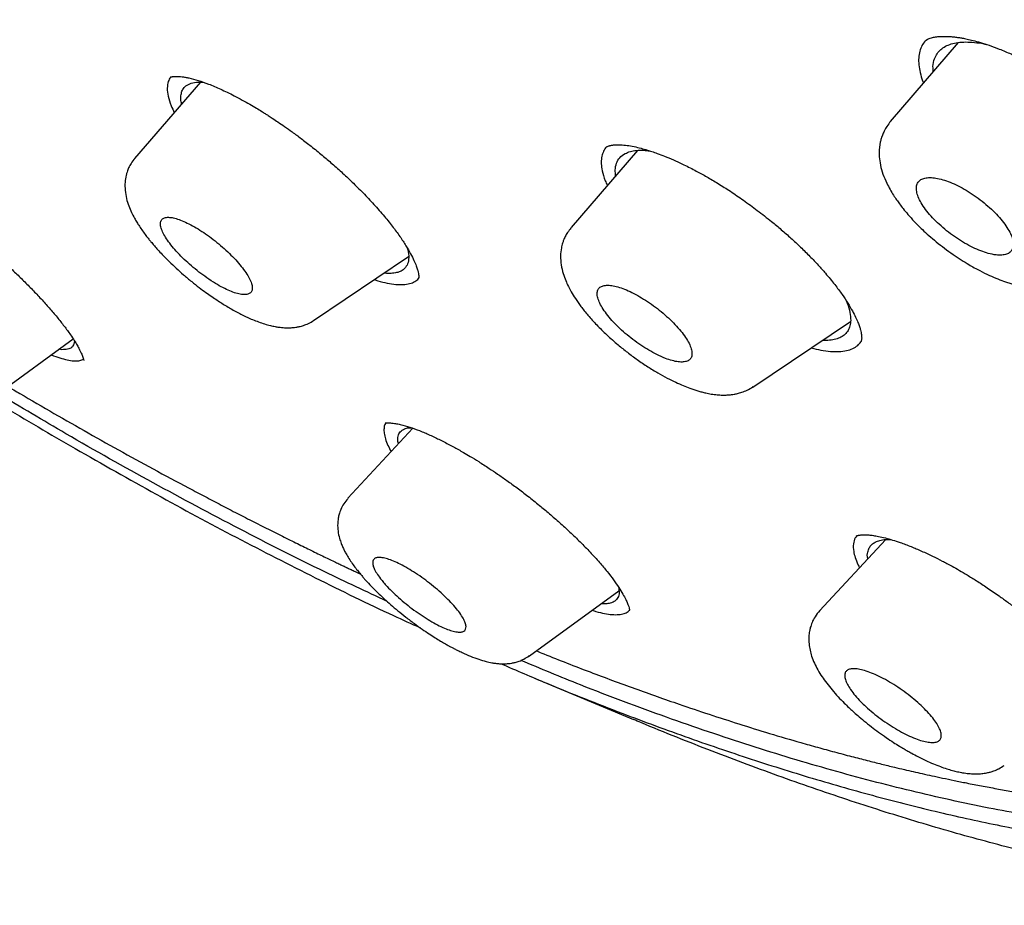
# Model space of a CAD drawing. Header units: millimetres. Extents: x 8 to 827, y 12 to 1643.
# Tile 37 of 134: x 704 to 719, y 555 to 569. Entities that reach past the tile are written whole.
import ezdxf

# ---------------------------------------------------------------- set-up
doc = ezdxf.new("R2010")
doc.units = ezdxf.units.MM

msp = doc.modelspace()

# ---------------------------------------------------------------- linework, layer by layer
at = {"color": 7, "linetype": 'Continuous', "lineweight": 30}
for p, q in [((718.657, 568.736), (717.579, 567.487)), ((706.653, 568.107), (705.611, 566.898)), ((717.584, 567.483), (717.588, 567.487)), ((713.578, 567.026), (712.525, 565.805)), ((712.523, 565.795), (712.528, 565.803)), ((708.446, 564.332), (709.951, 565.344)), ((715.404, 563.275), (716.953, 564.316)), ((703.273, 563.047), (704.638, 564.042)), ((704.458, 563.87), (704.412, 563.877)), ((715.403, 563.284), (715.4, 563.282)), ((710.02, 562.626), (708.988, 561.518)), ((717.512, 560.864), (716.461, 559.735)), ((711.865, 559.019), (713.283, 560.052)), ((711.86, 559.025), (711.857, 559.022)), ((711.947, 558.666), (713.514, 558.012))]:
    msp.add_line(p, q, dxfattribs=at)
for points, knots in [([(684.195, 643.093), (684.804, 642.736), (686.021, 642.021), (687.869, 640.853), (689.729, 639.619), (691.599, 638.315), (693.475, 636.945), (695.355, 635.51), (697.338, 633.931), (699.421, 632.197), (701.597, 630.301), (703.757, 628.333), (705.894, 626.299), (708.004, 624.205), (709.982, 622.158), (711.83, 620.171), (713.549, 618.257), (715.234, 616.312), (716.881, 614.342), (718.487, 612.349), (720.049, 610.337), (721.564, 608.311), (723.03, 606.274), (724.444, 604.229), (725.803, 602.182), (727.105, 600.135), (728.348, 598.092), (729.528, 596.057), (730.706, 593.922), (731.864, 591.693), (732.987, 589.38), (734.014, 587.101), (734.943, 584.86), (735.771, 582.664), (736.461, 580.62), (737.028, 578.725), (737.486, 576.975), (737.864, 575.272), (738.163, 573.62), (738.381, 572.023), (738.518, 570.481), (738.575, 568.999), (738.551, 567.579), (738.446, 566.224), (738.26, 564.937), (737.992, 563.72), (737.644, 562.577), (737.216, 561.508), (736.681, 560.46), (736.025, 559.451), (735.233, 558.5), (734.339, 557.66), (733.344, 556.936), (732.258, 556.32), (731.453, 556.009), (731.051, 555.854)], [0, 0, 0, 0, 0.017859, 0.035717, 0.053574, 0.07143, 0.089287, 0.107143, 0.125, 0.145832, 0.166666, 0.1875, 0.208333, 0.229166, 0.249999, 0.267856, 0.285713, 0.303571, 0.321429, 0.339287, 0.357144, 0.375001, 0.392858, 0.410715, 0.428572, 0.446429, 0.464286, 0.482143, 0.500002, 0.520835, 0.541668, 0.562501, 0.583334, 0.604167, 0.624999, 0.642856, 0.660713, 0.678571, 0.696428, 0.714286, 0.732144, 0.750003, 0.76786, 0.785718, 0.803575, 0.821433, 0.839289, 0.857146, 0.875003, 0.895835, 0.916668, 0.9375, 0.958333, 0.979167, 1, 1, 1, 1]), ([(711.416, 558.896), (711.658, 558.791), (712.303, 558.512), (713.297, 558.121), (714.398, 557.714), (715.447, 557.358), (716.478, 557.038), (717.49, 556.755), (718.484, 556.508), (719.491, 556.292), (720.506, 556.11), (721.525, 555.968), (722.514, 555.872), (723.474, 555.821), (724.404, 555.816), (725.305, 555.855), (726.153, 555.938), (726.949, 556.06), (727.692, 556.215), (728.407, 556.409), (729.093, 556.64), (729.75, 556.908), (730.396, 557.222), (731.028, 557.585), (731.639, 558.002), (732.214, 558.462), (732.751, 558.965), (733.251, 559.51), (733.715, 560.098), (734.13, 560.712), (734.498, 561.345), (734.821, 561.992), (735.109, 562.67), (735.362, 563.379), (735.581, 564.12), (735.77, 564.914), (735.926, 565.763), (736.045, 566.671), (736.123, 567.614), (736.16, 568.59), (736.156, 569.602), (736.11, 570.649), (736.026, 571.699), (735.907, 572.746), (735.758, 573.784), (735.574, 574.842), (735.356, 575.922), (735.103, 577.023), (734.808, 578.177), (734.467, 579.385), (734.076, 580.648), (733.646, 581.933), (733.175, 583.239), (732.665, 584.568), (732.115, 585.917), (731.545, 587.245), (730.96, 588.545), (730.363, 589.813), (729.738, 591.089), (729.083, 592.371), (728.4, 593.661), (727.699, 594.938), (726.981, 596.202), (726.249, 597.45), (725.493, 598.703), (724.711, 599.96), (723.904, 601.221), (723.072, 602.486), (722.218, 603.75), (721.332, 605.031), (720.414, 606.323), (719.463, 607.628), (718.492, 608.927), (717.501, 610.219), (716.49, 611.505), (715.476, 612.764), (714.46, 613.995), (713.443, 615.198), (712.411, 616.393), (711.362, 617.579), (710.297, 618.756), (709.216, 619.925), (708.124, 621.079), (707.007, 622.233), (705.869, 623.384), (704.706, 624.532), (703.535, 625.66), (702.357, 626.767), (701.171, 627.855), (699.997, 628.904), (698.837, 629.916), (697.692, 630.89), (696.542, 631.843), (695.389, 632.774), (694.231, 633.685), (693.07, 634.574), (691.908, 635.439), (690.731, 636.291), (689.543, 637.127), (688.343, 637.944), (687.15, 638.729), (685.965, 639.482), (684.785, 640.206), (684.005, 640.662), (683.615, 640.89)], [0, 0, 0, 0, 0.00639, 0.016989, 0.026671, 0.036337, 0.045995, 0.055652, 0.065316, 0.074994, 0.085633, 0.096237, 0.106817, 0.117382, 0.127943, 0.138508, 0.149126, 0.158849, 0.168552, 0.178245, 0.187933, 0.197625, 0.207329, 0.217878, 0.228413, 0.238945, 0.249483, 0.260038, 0.270621, 0.28129, 0.291053, 0.300782, 0.310486, 0.320172, 0.329851, 0.339529, 0.350051, 0.360563, 0.371077, 0.381602, 0.392152, 0.402737, 0.413392, 0.423138, 0.432854, 0.442549, 0.452233, 0.461915, 0.471604, 0.482129, 0.492651, 0.503183, 0.513736, 0.524323, 0.534955, 0.545599, 0.555315, 0.565002, 0.574668, 0.584322, 0.593972, 0.603629, 0.612857, 0.622086, 0.631321, 0.640571, 0.649843, 0.659144, 0.668482, 0.677756, 0.687433, 0.697091, 0.706738, 0.716382, 0.726031, 0.735693, 0.744913, 0.75414, 0.763381, 0.772642, 0.78193, 0.791251, 0.800613, 0.809891, 0.819571, 0.829235, 0.838889, 0.848542, 0.858201, 0.867874, 0.877085, 0.8863, 0.895527, 0.904771, 0.91404, 0.923339, 0.932676, 0.941978, 0.951683, 0.961365, 0.97103, 0.980686, 0.99034, 1, 1, 1, 1]), ([(734.383, 578.234), (734.505, 577.762), (734.749, 576.818), (735.046, 575.444), (735.291, 574.103), (735.481, 572.796), (735.615, 571.525), (735.693, 570.315), (735.718, 569.168), (735.692, 568.085), (735.616, 567.044), (735.49, 566.043), (735.311, 565.067), (735.077, 564.121), (734.783, 563.208), (734.435, 562.346), (734.031, 561.534), (733.573, 560.773), (733.071, 560.078), (732.531, 559.449), (731.956, 558.884), (731.335, 558.369), (730.669, 557.906), (729.946, 557.489), (729.165, 557.121), (728.323, 556.805), (727.432, 556.549), (726.493, 556.353), (725.507, 556.217), (724.5, 556.142), (723.478, 556.126), (722.444, 556.164), (721.378, 556.256), (720.279, 556.402), (719.127, 556.605), (717.921, 556.87), (716.66, 557.2), (715.365, 557.59), (714.036, 558.042), (712.824, 558.492), (712.045, 558.817), (711.729, 558.948)], [0, 0, 0, 0, 0.026406, 0.052778, 0.079155, 0.105578, 0.132088, 0.158693, 0.183714, 0.208678, 0.233619, 0.25857, 0.283563, 0.30986, 0.336145, 0.362457, 0.388831, 0.415305, 0.441873, 0.466876, 0.491843, 0.516804, 0.541789, 0.566827, 0.593084, 0.619384, 0.64576, 0.672247, 0.698879, 0.725481, 0.750421, 0.775307, 0.800167, 0.825029, 0.84992, 0.876168, 0.902454, 0.928812, 0.955275, 0.981875, 1, 1, 1, 1]), ([(718.157, 568.779), (718.146, 568.768), (718.11, 568.736), (718.072, 568.668), (718.04, 568.575), (718.028, 568.469), (718.035, 568.353), (718.059, 568.23), (718.091, 568.141), (718.107, 568.098)], [0, 0, 0, 0, 0.076808, 0.2309534, 0.3857048, 0.5424731, 0.6981289, 0.8523765, 1, 1, 1, 1]), ([(718.133, 568.762), (718.143, 568.769), (718.161, 568.784), (718.196, 568.799), (718.231, 568.81), (718.265, 568.818), (718.299, 568.824), (718.335, 568.829), (718.385, 568.833), (718.449, 568.834), (718.524, 568.831), (718.596, 568.824), (718.661, 568.816), (718.727, 568.805), (718.803, 568.79), (718.898, 568.768), (719.014, 568.737), (719.153, 568.692), (719.315, 568.632), (719.501, 568.553), (719.713, 568.453), (719.926, 568.339), (720.136, 568.217), (720.338, 568.09), (720.55, 567.947), (720.69, 567.842), (720.762, 567.788)], [0, 0, 0, 0, 0.049873, 0.091793, 0.125658, 0.151344, 0.17336, 0.195478, 0.217699, 0.256597, 0.291898, 0.32225, 0.348487, 0.370408, 0.39813, 0.431656, 0.470975, 0.516068, 0.567003, 0.623908, 0.686901, 0.756061, 0.81199, 0.871349, 0.934055, 1, 1, 1, 1]), ([(718.263, 568.279), (718.261, 568.305), (718.254, 568.379), (718.278, 568.471), (718.321, 568.56), (718.379, 568.626), (718.454, 568.678), (718.546, 568.716), (718.654, 568.739), (718.776, 568.747), (718.914, 568.738), (719.028, 568.725), (719.101, 568.707), (719.119, 568.702)], [0, 0, 0, 0, 0.067281, 0.19677, 0.294398, 0.390552, 0.486214, 0.582382, 0.677931, 0.773408, 0.869819, 0.968138, 1, 1, 1, 1]), ([(706.187, 568.191), (706.184, 568.189), (706.164, 568.169), (706.14, 568.113), (706.122, 568.017), (706.139, 567.887), (706.178, 567.757), (706.222, 567.664), (706.24, 567.627)], [0, 0, 0, 0, 0.026516, 0.193227, 0.412634, 0.632627, 0.856648, 1, 1, 1, 1]), ([(706.177, 568.188), (706.179, 568.189), (706.181, 568.19), (706.189, 568.192), (706.199, 568.193), (706.21, 568.195), (706.225, 568.197), (706.247, 568.199), (706.276, 568.199), (706.315, 568.198), (706.361, 568.194), (706.413, 568.186), (706.495, 568.17), (706.613, 568.139), (706.783, 568.08), (706.975, 567.999), (707.156, 567.911), (707.312, 567.827), (707.43, 567.761), (707.534, 567.7), (707.614, 567.65), (707.676, 567.612), (707.732, 567.576), (707.799, 567.532), (707.886, 567.475), (707.992, 567.402), (708.114, 567.316), (708.256, 567.211), (708.415, 567.087), (708.58, 566.954), (708.746, 566.811), (708.912, 566.663), (709.083, 566.502), (709.256, 566.329), (709.429, 566.145), (709.534, 566.022), (709.588, 565.958)], [0, 0, 0, 0, 0.031328, 0.057344, 0.077979, 0.093149, 0.108497, 0.123698, 0.141186, 0.16099, 0.1827, 0.2044, 0.225855, 0.274916, 0.323026, 0.372842, 0.42483, 0.454835, 0.482338, 0.505569, 0.524504, 0.536359, 0.546606, 0.56116, 0.580935, 0.603427, 0.630194, 0.661222, 0.696559, 0.73625, 0.772684, 0.812178, 0.854719, 0.900261, 0.948724, 1, 1, 1, 1]), ([(706.355, 567.761), (706.35, 567.785), (706.34, 567.841), (706.345, 567.914), (706.365, 567.982), (706.408, 568.041), (706.48, 568.087), (706.579, 568.112), (706.664, 568.108), (706.704, 568.106)], [0, 0, 0, 0, 0.103879, 0.23638, 0.36766, 0.499035, 0.675407, 0.85106, 1, 1, 1, 1]), ([(717.587, 567.487), (717.567, 567.461), (717.528, 567.413), (717.487, 567.339), (717.456, 567.269), (717.435, 567.204), (717.42, 567.143), (717.412, 567.087), (717.407, 567.032), (717.406, 566.979), (717.409, 566.899), (717.424, 566.789), (717.464, 566.65), (717.518, 566.522), (717.576, 566.411), (717.629, 566.322), (717.68, 566.246), (717.731, 566.175), (717.789, 566.098), (717.866, 566.006), (717.967, 565.895), (718.078, 565.783), (718.196, 565.676), (718.313, 565.577), (718.441, 565.476), (718.573, 565.38), (718.703, 565.294), (718.844, 565.207), (718.993, 565.124), (719.146, 565.049), (719.283, 564.991), (719.39, 564.951), (719.474, 564.924), (719.538, 564.905), (719.601, 564.888), (719.667, 564.873), (719.744, 564.859), (719.829, 564.847), (719.916, 564.84), (719.998, 564.838), (720.075, 564.843), (720.135, 564.85), (720.188, 564.859), (720.24, 564.872), (720.308, 564.893), (720.391, 564.927), (720.447, 564.961), (720.477, 564.979)], [0, 0, 0, 0, 0.023413, 0.043239, 0.059307, 0.07632, 0.090083, 0.103463, 0.116451, 0.12903, 0.141196, 0.173147, 0.208707, 0.245179, 0.271586, 0.294682, 0.314518, 0.331434, 0.351195, 0.376213, 0.406463, 0.441946, 0.468472, 0.497253, 0.528279, 0.559201, 0.588269, 0.615523, 0.653073, 0.686729, 0.716466, 0.743695, 0.758726, 0.773355, 0.787519, 0.801853, 0.819344, 0.840405, 0.86115, 0.881949, 0.89945, 0.915993, 0.925626, 0.937297, 0.953539, 0.974427, 1, 1, 1, 1]), ([(713.094, 567.086), (713.086, 567.08), (713.059, 567.054), (713.029, 566.997), (713.005, 566.913), (713.001, 566.816), (713.018, 566.695), (713.049, 566.581), (713.089, 566.497), (713.1, 566.472)], [0, 0, 0, 0, 0.055506, 0.216738, 0.37651, 0.536333, 0.697713, 0.910106, 1, 1, 1, 1]), ([(713.074, 567.073), (713.08, 567.077), (713.09, 567.085), (713.11, 567.094), (713.13, 567.101), (713.147, 567.105), (713.163, 567.108), (713.179, 567.111), (713.196, 567.113), (713.222, 567.116), (713.259, 567.118), (713.323, 567.116), (713.41, 567.108), (713.519, 567.089), (713.627, 567.063), (713.721, 567.036), (713.808, 567.008), (713.898, 566.977), (714.012, 566.933), (714.153, 566.875), (714.321, 566.797), (714.498, 566.708), (714.678, 566.608), (714.859, 566.501), (715.054, 566.377), (715.262, 566.235), (715.481, 566.074), (715.68, 565.918), (715.858, 565.77), (716.012, 565.635), (716.111, 565.542), (716.161, 565.494)], [0, 0, 0, 0, 0.037158, 0.068241, 0.093183, 0.112025, 0.124897, 0.136573, 0.148396, 0.160368, 0.184482, 0.210016, 0.251608, 0.293003, 0.329672, 0.361506, 0.381896, 0.407876, 0.43988, 0.477906, 0.521925, 0.571882, 0.613238, 0.658016, 0.706286, 0.758095, 0.813446, 0.87229, 0.913417, 0.956005, 1, 1, 1, 1]), ([(713.231, 566.624), (713.228, 566.655), (713.221, 566.729), (713.24, 566.828), (713.293, 566.916), (713.37, 566.975), (713.461, 567.011), (713.559, 567.028), (713.663, 567.032), (713.739, 567.023), (713.773, 567.019)], [0, 0, 0, 0, 0.1085637, 0.2609461, 0.4127077, 0.5665813, 0.6825928, 0.7968538, 0.9105305, 1, 1, 1, 1]), ([(705.613, 566.9), (705.593, 566.874), (705.556, 566.827), (705.517, 566.753), (705.492, 566.689), (705.471, 566.613), (705.456, 566.515), (705.458, 566.39), (705.479, 566.267), (705.515, 566.151), (705.559, 566.048), (705.602, 565.963), (705.645, 565.89), (705.687, 565.823), (705.736, 565.752), (705.786, 565.683), (705.831, 565.627), (705.866, 565.584), (705.899, 565.544), (705.94, 565.496), (705.997, 565.432), (706.071, 565.354), (706.163, 565.261), (706.269, 565.16), (706.388, 565.054), (706.51, 564.952), (706.629, 564.859), (706.736, 564.779), (706.83, 564.713), (706.94, 564.639), (707.075, 564.554), (707.236, 564.462), (707.372, 564.394), (707.484, 564.345), (707.576, 564.309), (707.67, 564.277), (707.757, 564.253), (707.831, 564.237), (707.905, 564.225), (707.99, 564.217), (708.066, 564.216), (708.126, 564.221), (708.169, 564.226), (708.224, 564.236), (708.291, 564.255), (708.369, 564.285), (708.42, 564.316), (708.447, 564.333)], [0, 0, 0, 0, 0.021639, 0.04026, 0.055639, 0.067989, 0.094667, 0.125727, 0.159533, 0.190833, 0.219193, 0.245362, 0.262109, 0.281083, 0.302231, 0.322296, 0.33784, 0.348938, 0.357633, 0.371273, 0.388988, 0.410761, 0.436578, 0.466188, 0.495133, 0.526808, 0.555112, 0.580079, 0.601725, 0.621289, 0.656737, 0.695362, 0.733962, 0.754488, 0.777181, 0.802152, 0.825929, 0.845374, 0.860655, 0.884312, 0.910389, 0.91907, 0.928774, 0.941653, 0.957829, 0.977302, 1, 1, 1, 1]), ([(701.064, 566.823), (701.064, 566.823), (701.064, 566.823), (701.068, 566.823), (701.074, 566.823), (701.084, 566.822), (701.101, 566.821), (701.13, 566.817), (701.173, 566.809), (701.228, 566.795), (701.298, 566.773), (701.378, 566.744), (701.466, 566.708), (701.548, 566.671), (701.613, 566.639), (701.664, 566.614), (701.708, 566.591), (701.755, 566.566), (701.81, 566.536), (701.89, 566.491), (702.003, 566.424), (702.154, 566.33), (702.315, 566.224), (702.481, 566.11), (702.647, 565.99), (702.827, 565.854), (703.019, 565.704), (703.222, 565.537), (703.407, 565.378), (703.571, 565.231), (703.713, 565.098), (703.855, 564.96), (703.995, 564.818), (704.131, 564.674), (704.262, 564.529), (704.385, 564.384), (704.499, 564.241), (704.563, 564.151), (704.596, 564.106)], [0, 0, 0, 0, 0.006569, 0.014719, 0.022392, 0.030371, 0.047257, 0.065399, 0.086785, 0.113743, 0.139356, 0.168586, 0.199353, 0.224368, 0.242971, 0.255157, 0.265589, 0.277783, 0.291742, 0.30747, 0.337619, 0.372703, 0.412801, 0.446241, 0.482558, 0.521728, 0.563702, 0.608411, 0.655787, 0.688903, 0.723337, 0.759105, 0.796202, 0.834603, 0.874259, 0.915101, 0.957045, 1, 1, 1, 1]), ([(719.135, 565.395), (719.177, 565.385), (719.256, 565.367), (719.351, 565.366), (719.426, 565.38), (719.482, 565.411), (719.519, 565.458), (719.535, 565.52), (719.529, 565.596), (719.5, 565.684), (719.45, 565.781), (719.379, 565.884), (719.29, 565.99), (719.186, 566.095), (719.07, 566.197), (718.945, 566.292), (718.817, 566.377), (718.687, 566.451), (718.561, 566.511), (718.441, 566.556), (718.33, 566.586), (718.231, 566.599), (718.146, 566.595), (718.078, 566.574), (718.029, 566.537), (718, 566.484), (717.992, 566.416), (718.007, 566.336), (718.044, 566.244), (718.102, 566.145), (718.18, 566.04), (718.275, 565.934), (718.384, 565.83), (718.504, 565.73), (718.63, 565.638), (718.76, 565.557), (718.89, 565.488), (719.017, 565.431), (719.096, 565.407), (719.135, 565.395)], [0, 0, 0, 0, 0.031091, 0.057186, 0.08328, 0.109566, 0.135853, 0.162585, 0.189318, 0.216556, 0.243797, 0.271367, 0.29894, 0.326517, 0.354094, 0.381358, 0.408621, 0.4354, 0.462177, 0.488508, 0.514837, 0.540941, 0.567043, 0.593238, 0.619432, 0.646008, 0.672584, 0.699671, 0.726761, 0.754257, 0.781756, 0.809369, 0.836984, 0.864372, 0.891761, 0.918813, 0.945863, 0.972933, 1, 1, 1, 1]), ([(706.753, 565.01), (706.801, 564.978), (706.888, 564.92), (707.011, 564.851), (707.12, 564.799), (707.219, 564.763), (707.306, 564.743), (707.377, 564.74), (707.431, 564.755), (707.465, 564.787), (707.479, 564.836), (707.471, 564.9), (707.441, 564.978), (707.391, 565.067), (707.323, 565.164), (707.238, 565.266), (707.14, 565.369), (707.032, 565.472), (706.916, 565.571), (706.796, 565.663), (706.675, 565.746), (706.557, 565.819), (706.443, 565.879), (706.338, 565.925), (706.243, 565.956), (706.162, 565.969), (706.097, 565.966), (706.05, 565.944), (706.023, 565.906), (706.018, 565.85), (706.034, 565.781), (706.072, 565.698), (706.128, 565.606), (706.203, 565.507), (706.293, 565.404), (706.397, 565.3), (706.509, 565.198), (706.629, 565.099), (706.712, 565.04), (706.753, 565.01)], [0, 0, 0, 0, 0.0310908, 0.057186, 0.0832799, 0.1095663, 0.1358529, 0.1625848, 0.1893182, 0.2165562, 0.2437966, 0.2713671, 0.2989398, 0.3265166, 0.3540943, 0.3813578, 0.4086206, 0.4353996, 0.4621766, 0.4885078, 0.5148367, 0.5409407, 0.567043, 0.5932378, 0.6194322, 0.6460077, 0.6725844, 0.6996714, 0.7267608, 0.7542572, 0.7817561, 0.8093691, 0.8369835, 0.8643724, 0.8917611, 0.9188129, 0.9458631, 0.9729328, 1, 1, 1, 1]), ([(709.588, 565.958), (709.636, 565.9), (709.728, 565.785), (709.841, 565.626), (709.932, 565.484), (709.999, 565.362), (710.047, 565.262), (710.078, 565.183), (710.097, 565.123), (710.107, 565.078), (710.111, 565.051), (710.113, 565.033), (710.114, 565.023), (710.114, 565.015), (710.115, 565.011), (710.116, 565.011), (710.117, 565.01)], [0, 0, 0, 0, 0.1169176, 0.2300041, 0.3392256, 0.4406989, 0.5313027, 0.611109, 0.6804432, 0.7412722, 0.7941702, 0.81773, 0.8480068, 0.891678, 0.9484955, 1, 1, 1, 1]), ([(712.522, 565.796), (712.504, 565.774), (712.47, 565.731), (712.433, 565.665), (712.407, 565.608), (712.391, 565.561), (712.379, 565.52), (712.365, 565.453), (712.355, 565.347), (712.366, 565.213), (712.396, 565.084), (712.437, 564.97), (712.48, 564.875), (712.531, 564.779), (712.596, 564.674), (712.683, 564.55), (712.794, 564.411), (712.931, 564.26), (713.091, 564.103), (713.255, 563.958), (713.418, 563.826), (713.576, 563.71), (713.738, 563.6), (713.898, 563.503), (714.045, 563.422), (714.179, 563.355), (714.298, 563.303), (714.394, 563.265), (714.472, 563.238), (714.534, 563.218), (714.597, 563.2), (714.667, 563.183), (714.75, 563.166), (714.838, 563.155), (714.922, 563.15), (714.997, 563.152), (715.057, 563.157), (715.111, 563.165), (715.166, 563.176), (715.236, 563.196), (715.32, 563.23), (715.376, 563.264), (715.406, 563.282)], [0, 0, 0, 0, 0.020007, 0.037089, 0.051118, 0.062027, 0.070599, 0.079533, 0.109756, 0.144305, 0.179102, 0.208269, 0.233242, 0.256179, 0.286091, 0.320267, 0.358979, 0.400918, 0.444582, 0.490051, 0.525411, 0.561916, 0.599618, 0.635897, 0.669265, 0.699748, 0.727355, 0.752089, 0.767439, 0.782374, 0.796905, 0.812816, 0.832857, 0.856336, 0.877533, 0.895439, 0.912367, 0.922449, 0.935136, 0.952253, 0.973876, 1, 1, 1, 1]), ([(709.926, 565.49), (709.93, 565.477), (709.949, 565.417), (709.957, 565.327), (709.943, 565.226), (709.907, 565.179), (709.889, 565.156)], [0, 0, 0, 0, 0.088069, 0.395787, 0.697996, 1, 1, 1, 1]), ([(716.161, 565.494), (716.211, 565.446), (716.308, 565.351), (716.439, 565.213), (716.572, 565.063), (716.701, 564.906), (716.819, 564.747), (716.911, 564.608), (716.981, 564.488), (717.033, 564.388), (717.07, 564.305), (717.095, 564.238), (717.11, 564.185), (717.12, 564.143), (717.125, 564.116), (717.127, 564.097), (717.128, 564.082), (717.129, 564.067), (717.129, 564.048), (717.128, 564.029), (717.124, 564.01), (717.117, 563.998), (717.114, 563.992)], [0, 0, 0, 0, 0.0673739, 0.131566, 0.1926149, 0.2782959, 0.3569334, 0.428526, 0.4930978, 0.5507011, 0.6014083, 0.6453008, 0.6824673, 0.7150565, 0.7448261, 0.7593421, 0.7783115, 0.8025246, 0.8319218, 0.8790585, 0.9351216, 1, 1, 1, 1]), ([(709.889, 565.156), (709.872, 565.142), (709.837, 565.113), (709.765, 565.088), (709.676, 565.078), (709.608, 565.077), (709.567, 565.083), (709.564, 565.084)], [0, 0, 0, 0, 0.245706, 0.492742, 0.739535, 0.984684, 1, 1, 1, 1]), ([(709.41, 564.98), (709.415, 564.978), (709.475, 564.957), (709.579, 564.931), (709.719, 564.904), (709.841, 564.898), (709.947, 564.908), (710.033, 564.936), (710.092, 564.972), (710.114, 565.005), (710.121, 565.016)], [0, 0, 0, 0, 0.012278, 0.16265, 0.312506, 0.463526, 0.617351, 0.770251, 0.921044, 1, 1, 1, 1]), ([(713.882, 563.794), (713.929, 563.772), (714.015, 563.732), (714.128, 563.695), (714.224, 563.675), (714.304, 563.673), (714.369, 563.687), (714.415, 563.718), (714.44, 563.765), (714.443, 563.828), (714.425, 563.905), (714.385, 563.993), (714.324, 564.089), (714.244, 564.191), (714.149, 564.295), (714.041, 564.399), (713.924, 564.498), (713.8, 564.591), (713.675, 564.674), (713.55, 564.746), (713.43, 564.806), (713.317, 564.851), (713.214, 564.88), (713.124, 564.893), (713.049, 564.89), (712.991, 564.869), (712.953, 564.832), (712.936, 564.778), (712.941, 564.71), (712.968, 564.629), (713.016, 564.537), (713.084, 564.438), (713.17, 564.335), (713.27, 564.231), (713.382, 564.129), (713.503, 564.031), (713.628, 563.941), (713.757, 563.86), (713.84, 563.816), (713.882, 563.794)], [0, 0, 0, 0, 0.031091, 0.057186, 0.08328, 0.109566, 0.135853, 0.162585, 0.189318, 0.216556, 0.243797, 0.271367, 0.29894, 0.326517, 0.354094, 0.381358, 0.408621, 0.4354, 0.462177, 0.488508, 0.514837, 0.540941, 0.567043, 0.593238, 0.619432, 0.646008, 0.672584, 0.699671, 0.726761, 0.754257, 0.781756, 0.809369, 0.836984, 0.864372, 0.891761, 0.918813, 0.945863, 0.972933, 1, 1, 1, 1]), ([(716.877, 564.656), (716.885, 564.64), (716.918, 564.57), (716.948, 564.458), (716.953, 564.373), (716.955, 564.331)], [0, 0, 0, 0, 0.124357, 0.562328, 1, 1, 1, 1]), ([(716.955, 564.331), (716.952, 564.302), (716.947, 564.244), (716.916, 564.172), (716.868, 564.112), (716.802, 564.066), (716.72, 564.035), (716.623, 564.017), (716.547, 564.017), (716.509, 564.018)], [0, 0, 0, 0, 0.142952, 0.286677, 0.430261, 0.572889, 0.717554, 0.86031, 1, 1, 1, 1]), ([(704.596, 564.106), (704.616, 564.075), (704.656, 564.017), (704.7, 563.943), (704.733, 563.884), (704.756, 563.836), (704.774, 563.798), (704.787, 563.765), (704.797, 563.735), (704.803, 563.713), (704.805, 563.699), (704.807, 563.701), (704.807, 563.701)], [0, 0, 0, 0, 0.139495, 0.262981, 0.3705, 0.462107, 0.552732, 0.643281, 0.747341, 0.864589, 0.963919, 1, 1, 1, 1]), ([(704.658, 564.012), (704.656, 563.994), (704.651, 563.951), (704.617, 563.903), (704.555, 563.871), (704.49, 563.871), (704.458, 563.87)], [0, 0, 0, 0, 0.187932, 0.462288, 0.731406, 1, 1, 1, 1]), ([(716.33, 563.898), (716.382, 563.885), (716.489, 563.859), (716.636, 563.84), (716.772, 563.837), (716.891, 563.852), (716.99, 563.885), (717.066, 563.931), (717.099, 563.974), (717.114, 563.993)], [0, 0, 0, 0, 0.134291, 0.282643, 0.432034, 0.580642, 0.72874, 0.877989, 1, 1, 1, 1]), ([(704.291, 563.789), (704.291, 563.789), (704.34, 563.768), (704.426, 563.74), (704.545, 563.706), (704.646, 563.691), (704.728, 563.694), (704.779, 563.705), (704.797, 563.72), (704.8, 563.723)], [0, 0, 0, 0, 0.0004, 0.194439, 0.387051, 0.577249, 0.767064, 0.958541, 1, 1, 1, 1]), ([(703.603, 563.288), (703.666, 563.251), (703.91, 563.106), (704.335, 562.86), (704.879, 562.549), (705.426, 562.243), (705.979, 561.94), (706.434, 561.697), (706.791, 561.509), (707.046, 561.376), (707.305, 561.242), (707.566, 561.109), (707.823, 560.98), (708.069, 560.857), (708.263, 560.762), (708.409, 560.69), (708.512, 560.64), (708.611, 560.592), (708.703, 560.547), (708.787, 560.507), (708.856, 560.474), (708.907, 560.45), (708.948, 560.431), (708.99, 560.41), (709.044, 560.385), (709.111, 560.353), (709.16, 560.33), (709.186, 560.318)], [0, 0, 0, 0, 0.032834, 0.128256, 0.224486, 0.321382, 0.419157, 0.519751, 0.565059, 0.611009, 0.6576, 0.704832, 0.752405, 0.797211, 0.838437, 0.858211, 0.877044, 0.894937, 0.91189, 0.927779, 0.940739, 0.949705, 0.955802, 0.963131, 0.97302, 0.985468, 1, 1, 1, 1]), ([(709.611, 559.883), (709.283, 560.037), (708.51, 560.398), (707.274, 561.025), (705.906, 561.755), (704.631, 562.468), (703.807, 562.961), (703.448, 563.175)], [0, 0, 0, 0, 0.164024, 0.385896, 0.60755, 0.829235, 1, 1, 1, 1]), ([(703.336, 563.093), (703.388, 563.062), (703.835, 562.787), (704.278, 562.531), (704.669, 562.305)], [0, 0, 0, 0, 0.1159966, 1, 1, 1, 1]), ([(709.594, 562.71), (709.588, 562.703), (709.569, 562.68), (709.56, 562.624), (709.561, 562.548), (709.583, 562.457), (709.618, 562.361), (709.657, 562.289), (709.675, 562.256)], [0, 0, 0, 0, 0.083137, 0.268587, 0.45432, 0.642085, 0.833573, 1, 1, 1, 1]), ([(709.581, 562.711), (709.581, 562.71), (709.581, 562.709), (709.586, 562.709), (709.595, 562.71), (709.607, 562.711), (709.621, 562.711), (709.636, 562.711), (709.663, 562.71), (709.708, 562.707), (709.779, 562.695), (709.875, 562.673), (710.002, 562.635), (710.161, 562.575), (710.325, 562.503), (710.466, 562.434), (710.578, 562.376), (710.661, 562.332), (710.741, 562.288), (710.828, 562.238), (710.935, 562.175), (711.071, 562.092), (711.217, 561.998), (711.366, 561.898), (711.514, 561.795), (711.674, 561.678), (711.847, 561.547), (712.018, 561.41), (712.186, 561.27), (712.348, 561.129), (712.511, 560.979), (712.673, 560.823), (712.832, 560.661), (712.928, 560.554), (712.977, 560.499)], [0, 0, 0, 0, 0.013937, 0.0375148, 0.0560423, 0.0694392, 0.079911, 0.0906259, 0.1016091, 0.1322113, 0.1641088, 0.1964269, 0.2456664, 0.2934727, 0.3380753, 0.3792326, 0.4007703, 0.4207868, 0.4392712, 0.4577866, 0.4823401, 0.5135064, 0.551248, 0.5815505, 0.6150158, 0.6516449, 0.6915631, 0.7348242, 0.7734442, 0.8143813, 0.8575921, 0.9030027, 0.9505116, 1, 1, 1, 1]), ([(709.789, 562.378), (709.784, 562.405), (709.774, 562.467), (709.794, 562.54), (709.838, 562.593), (709.901, 562.622), (709.952, 562.635), (709.988, 562.635), (709.994, 562.635)], [0, 0, 0, 0, 0.180159, 0.404205, 0.627006, 0.796124, 0.96409, 1, 1, 1, 1]), ([(704.669, 562.305), (705.098, 562.061), (705.953, 561.573), (707.222, 560.892), (708.475, 560.253), (709.447, 559.777), (709.996, 559.529), (710.138, 559.464)], [0, 0, 0, 0, 0.230577, 0.460605, 0.690296, 0.919866, 1, 1, 1, 1]), ([(708.992, 561.515), (708.968, 561.487), (708.924, 561.434), (708.879, 561.346), (708.851, 561.269), (708.837, 561.205), (708.83, 561.155), (708.826, 561.087), (708.83, 560.995), (708.853, 560.89), (708.882, 560.804), (708.91, 560.738), (708.939, 560.677), (708.974, 560.614), (709.018, 560.543), (709.07, 560.466), (709.124, 560.395), (709.173, 560.333), (709.216, 560.281), (709.256, 560.235), (709.308, 560.178), (709.383, 560.099), (709.474, 560.008), (709.572, 559.917), (709.671, 559.828), (709.784, 559.733), (709.909, 559.632), (710.038, 559.535), (710.162, 559.446), (710.273, 559.371), (710.37, 559.309), (710.452, 559.258), (710.519, 559.219), (710.572, 559.189), (710.611, 559.168), (710.646, 559.15), (710.685, 559.129), (710.737, 559.103), (710.823, 559.062), (710.933, 559.013), (711.06, 558.966), (711.171, 558.933), (711.258, 558.913), (711.328, 558.902), (711.392, 558.895), (711.45, 558.894), (711.5, 558.895), (711.541, 558.899), (711.587, 558.905), (711.643, 558.917), (711.708, 558.937), (711.784, 558.97), (711.833, 559.002), (711.86, 559.02)], [0, 0, 0, 0, 0.025346, 0.047364, 0.065726, 0.080283, 0.091009, 0.099729, 0.128317, 0.157986, 0.179444, 0.19818, 0.213901, 0.231788, 0.255383, 0.278894, 0.30049, 0.318605, 0.33333, 0.345414, 0.359138, 0.384182, 0.414603, 0.437895, 0.463562, 0.491609, 0.522037, 0.5536, 0.582231, 0.607635, 0.62983, 0.648823, 0.664557, 0.677007, 0.686179, 0.692211, 0.701321, 0.713746, 0.729488, 0.7629, 0.795376, 0.826021, 0.851146, 0.865362, 0.881517, 0.899741, 0.909188, 0.918854, 0.930106, 0.942308, 0.958006, 0.977247, 1, 1, 1, 1]), ([(717.059, 560.924), (717.048, 560.912), (717.015, 560.878), (716.994, 560.795), (716.996, 560.689), (717.024, 560.578), (717.056, 560.49), (717.086, 560.433), (717.095, 560.415)], [0, 0, 0, 0, 0.113862, 0.34507, 0.577388, 0.750197, 0.92327, 1, 1, 1, 1]), ([(717.037, 560.914), (717.04, 560.916), (717.045, 560.919), (717.058, 560.924), (717.072, 560.928), (717.087, 560.931), (717.104, 560.934), (717.132, 560.937), (717.177, 560.939), (717.241, 560.937), (717.314, 560.928), (717.4, 560.913), (717.501, 560.889), (717.616, 560.857), (717.751, 560.812), (717.905, 560.755), (718.078, 560.682), (718.243, 560.605), (718.378, 560.538), (718.482, 560.483), (718.572, 560.434), (718.679, 560.374), (718.808, 560.298), (718.954, 560.207), (719.124, 560.096), (719.289, 559.982), (719.447, 559.869), (719.592, 559.76), (719.742, 559.642), (719.897, 559.514), (720.055, 559.378), (720.156, 559.285), (720.207, 559.237)], [0, 0, 0, 0, 0.038548, 0.069538, 0.092851, 0.108423, 0.122197, 0.138262, 0.166711, 0.198519, 0.229508, 0.259534, 0.298046, 0.334771, 0.369645, 0.418327, 0.462519, 0.506557, 0.544758, 0.56243, 0.582503, 0.610034, 0.639444, 0.674376, 0.714872, 0.760961, 0.794799, 0.831102, 0.869837, 0.910948, 0.954364, 1, 1, 1, 1]), ([(717.225, 560.555), (717.225, 560.557), (717.214, 560.6), (717.222, 560.658), (717.244, 560.731), (717.285, 560.784), (717.342, 560.824), (717.416, 560.851), (717.497, 560.866), (717.56, 560.865), (717.586, 560.864)], [0, 0, 0, 0, 0.008704, 0.193234, 0.333303, 0.472418, 0.612018, 0.753528, 0.895586, 1, 1, 1, 1]), ([(709.611, 560.12), (709.592, 560.141), (709.554, 560.183), (709.497, 560.254), (709.443, 560.33), (709.402, 560.406), (709.382, 560.47), (709.381, 560.521), (709.401, 560.556), (709.439, 560.577), (709.497, 560.581), (709.571, 560.57), (709.66, 560.542), (709.763, 560.5), (709.877, 560.442), (710, 560.37), (710.127, 560.287), (710.255, 560.194), (710.379, 560.095), (710.496, 559.992), (710.601, 559.89), (710.692, 559.791), (710.765, 559.698), (710.818, 559.615), (710.852, 559.543), (710.865, 559.484), (710.857, 559.439), (710.831, 559.409), (710.785, 559.395), (710.721, 559.397), (710.641, 559.414), (710.546, 559.447), (710.438, 559.496), (710.321, 559.559), (710.196, 559.635), (710.068, 559.722), (709.941, 559.818), (709.82, 559.918), (709.708, 560.02), (709.644, 560.087), (709.611, 560.12)], [0, 0, 0, 0, 0.017723, 0.035446, 0.062718, 0.089988, 0.116528, 0.143065, 0.169015, 0.194961, 0.220696, 0.246429, 0.272425, 0.29842, 0.325065, 0.351712, 0.379119, 0.40653, 0.43445, 0.462374, 0.490316, 0.51826, 0.545744, 0.573226, 0.599993, 0.626757, 0.652857, 0.678955, 0.704704, 0.730451, 0.756314, 0.782176, 0.808592, 0.83501, 0.862191, 0.889376, 0.917042, 0.94471, 0.972354, 1, 1, 1, 1]), ([(712.977, 560.499), (713.018, 560.451), (713.099, 560.356), (713.2, 560.224), (713.283, 560.104), (713.346, 560), (713.391, 559.916), (713.421, 559.85), (713.439, 559.801), (713.448, 559.767), (713.451, 559.751), (713.453, 559.745), (713.453, 559.743), (713.454, 559.743), (713.454, 559.743)], [0, 0, 0, 0, 0.1316939, 0.2613047, 0.3887071, 0.5104059, 0.6192161, 0.714967, 0.7978049, 0.8702353, 0.9369134, 0.9605346, 0.9834271, 1, 1, 1, 1]), ([(713.276, 560.111), (713.281, 560.081), (713.292, 560.017), (713.274, 559.94), (713.237, 559.905), (713.219, 559.888)], [0, 0, 0, 0, 0.303771, 0.652225, 1, 1, 1, 1]), ([(713.219, 559.888), (713.202, 559.878), (713.167, 559.857), (713.091, 559.845), (713.036, 559.842), (713.001, 559.846), (713, 559.846)], [0, 0, 0, 0, 0.329698, 0.663571, 0.995076, 1, 1, 1, 1]), ([(712.86, 559.744), (712.88, 559.737), (712.951, 559.714), (713.057, 559.689), (713.178, 559.672), (713.282, 559.672), (713.367, 559.688), (713.424, 559.712), (713.446, 559.737), (713.453, 559.745)], [0, 0, 0, 0, 0.066957, 0.235035, 0.404249, 0.57648, 0.747445, 0.916266, 1, 1, 1, 1]), ([(716.464, 559.737), (716.438, 559.705), (716.39, 559.647), (716.343, 559.554), (716.316, 559.475), (716.303, 559.415), (716.296, 559.368), (716.29, 559.301), (716.292, 559.214), (716.309, 559.109), (716.337, 559.009), (716.378, 558.905), (716.434, 558.797), (716.5, 558.691), (716.574, 558.586), (716.66, 558.48), (716.753, 558.375), (716.842, 558.282), (716.921, 558.206), (716.992, 558.14), (717.072, 558.069), (717.169, 557.987), (717.279, 557.899), (717.399, 557.81), (717.516, 557.727), (717.627, 557.653), (717.721, 557.594), (717.796, 557.549), (717.861, 557.511), (717.934, 557.471), (718.03, 557.42), (718.145, 557.363), (718.264, 557.31), (718.374, 557.267), (718.474, 557.232), (718.564, 557.206), (718.648, 557.185), (718.734, 557.168), (718.824, 557.156), (718.912, 557.15), (718.991, 557.152), (719.058, 557.158), (719.115, 557.168), (719.167, 557.18), (719.231, 557.2), (719.308, 557.233), (719.36, 557.267), (719.388, 557.286)], [0, 0, 0, 0, 0.027784, 0.051108, 0.069552, 0.082936, 0.092861, 0.102548, 0.130603, 0.155567, 0.180621, 0.210536, 0.241366, 0.271523, 0.301473, 0.331913, 0.362841, 0.391306, 0.411116, 0.428772, 0.449062, 0.473357, 0.501697, 0.528385, 0.556842, 0.581854, 0.60269, 0.619349, 0.63183, 0.645922, 0.667361, 0.69528, 0.722683, 0.748333, 0.772181, 0.7942, 0.814377, 0.834509, 0.858849, 0.88111, 0.901011, 0.919124, 0.930659, 0.942869, 0.957504, 0.976555, 1, 1, 1, 1]), ([(711.975, 559.099), (712.015, 559.083), (712.301, 558.967), (712.822, 558.765), (713.537, 558.499), (714.165, 558.278), (714.713, 558.094), (715.189, 557.94), (715.674, 557.79), (716.089, 557.668), (716.432, 557.571), (716.7, 557.498), (716.962, 557.428), (717.21, 557.365), (717.436, 557.308), (717.632, 557.261), (717.8, 557.221), (717.946, 557.187), (718.092, 557.154), (718.247, 557.12), (718.416, 557.084), (718.599, 557.046), (718.804, 557.004), (719.029, 556.961), (719.268, 556.916), (719.506, 556.874), (719.741, 556.835), (720.015, 556.792), (720.326, 556.746), (720.674, 556.7), (721.017, 556.66), (721.307, 556.63), (721.545, 556.608), (721.731, 556.593), (721.919, 556.579), (722.109, 556.566), (722.298, 556.555), (722.471, 556.547), (722.623, 556.541), (722.749, 556.537), (722.858, 556.534), (722.951, 556.532), (723.033, 556.531), (723.114, 556.529), (723.207, 556.529), (723.315, 556.528), (723.438, 556.528), (723.571, 556.529), (723.715, 556.532), (723.876, 556.536), (724.057, 556.542), (724.256, 556.551), (724.46, 556.562), (724.662, 556.576), (724.877, 556.594), (725.101, 556.615), (725.333, 556.64), (725.576, 556.671), (725.829, 556.707), (726.094, 556.749), (726.348, 556.795), (726.568, 556.839), (726.761, 556.88), (726.934, 556.92), (727.117, 556.964), (727.308, 557.013), (727.509, 557.068), (727.689, 557.121), (727.842, 557.169), (727.963, 557.207), (728.071, 557.243), (728.167, 557.276), (728.252, 557.306), (728.328, 557.334), (728.406, 557.362), (728.491, 557.394), (728.588, 557.432), (728.693, 557.473), (728.808, 557.52), (728.934, 557.573), (729.07, 557.633), (729.259, 557.719), (729.492, 557.832), (729.761, 557.972), (729.985, 558.098), (730.169, 558.207), (730.316, 558.297), (730.461, 558.39), (730.612, 558.489), (730.77, 558.598), (730.937, 558.718), (731.111, 558.848), (731.28, 558.981), (731.39, 559.073), (731.44, 559.115)], [0, 0, 0, 0, 0.004733, 0.034045, 0.062767, 0.091416, 0.110911, 0.130486, 0.150703, 0.171664, 0.182939, 0.194417, 0.205908, 0.216586, 0.226355, 0.235216, 0.242087, 0.248291, 0.254413, 0.261203, 0.268662, 0.27679, 0.285587, 0.296032, 0.306963, 0.317764, 0.328421, 0.338934, 0.355365, 0.371438, 0.387343, 0.403705, 0.412477, 0.421389, 0.43044, 0.439631, 0.448962, 0.458113, 0.465132, 0.471351, 0.476771, 0.481392, 0.485219, 0.489075, 0.493537, 0.499145, 0.505398, 0.512175, 0.519474, 0.527297, 0.536981, 0.547364, 0.558287, 0.568982, 0.579349, 0.592433, 0.604958, 0.616918, 0.632139, 0.646862, 0.661144, 0.674981, 0.684358, 0.694384, 0.705059, 0.716382, 0.728353, 0.740941, 0.749068, 0.756493, 0.763216, 0.769237, 0.774556, 0.779178, 0.783599, 0.789432, 0.795514, 0.802228, 0.809725, 0.818004, 0.827063, 0.8369, 0.855936, 0.87466, 0.893047, 0.903919, 0.914673, 0.925324, 0.936465, 0.948402, 0.960903, 0.974174, 0.988217, 1, 1, 1, 1]), ([(717.223, 558.193), (717.2, 558.214), (717.153, 558.257), (717.079, 558.332), (717.003, 558.417), (716.937, 558.508), (716.889, 558.59), (716.863, 558.662), (716.857, 558.721), (716.871, 558.768), (716.907, 558.8), (716.961, 558.817), (717.033, 558.818), (717.123, 558.803), (717.228, 558.772), (717.345, 558.725), (717.471, 558.663), (717.604, 558.588), (717.737, 558.502), (717.867, 558.407), (717.989, 558.308), (718.1, 558.207), (718.196, 558.108), (718.275, 558.013), (718.334, 557.925), (718.374, 557.847), (718.392, 557.779), (718.39, 557.725), (718.368, 557.684), (718.326, 557.657), (718.264, 557.646), (718.185, 557.651), (718.089, 557.672), (717.98, 557.709), (717.858, 557.762), (717.729, 557.829), (717.597, 557.909), (717.465, 557.997), (717.338, 558.093), (717.261, 558.159), (717.223, 558.193)], [0, 0, 0, 0, 0.017723, 0.035446, 0.062718, 0.089988, 0.116528, 0.143065, 0.169015, 0.194961, 0.220696, 0.246429, 0.272425, 0.29842, 0.325065, 0.351712, 0.379119, 0.40653, 0.43445, 0.462374, 0.490316, 0.51826, 0.545744, 0.573226, 0.599993, 0.626757, 0.652857, 0.678955, 0.704704, 0.730451, 0.756314, 0.782176, 0.808592, 0.83501, 0.862191, 0.889376, 0.917042, 0.94471, 0.972354, 1, 1, 1, 1]), ([(731.051, 555.854), (730.814, 555.775), (730.338, 555.618), (729.588, 555.432), (728.811, 555.282), (728.004, 555.171), (727.171, 555.099), (726.313, 555.067), (725.399, 555.074), (724.427, 555.125), (723.395, 555.225), (722.335, 555.374), (721.246, 555.57), (720.164, 555.806), (719.094, 556.076), (718.04, 556.376), (716.966, 556.715), (715.874, 557.09), (714.762, 557.507), (713.974, 557.817), (713.553, 557.997), (713.514, 558.014)], [0, 0, 0, 0, 0.053703, 0.107406, 0.161147, 0.215024, 0.268873, 0.322477, 0.376107, 0.435291, 0.494409, 0.553482, 0.612619, 0.67181, 0.725591, 0.779294, 0.832984, 0.886736, 0.940591, 0.994398, 1, 1, 1, 1])]:
    msp.add_open_spline(points, degree=3, knots=knots, dxfattribs=at)

doc.saveas('drawing.dxf')
